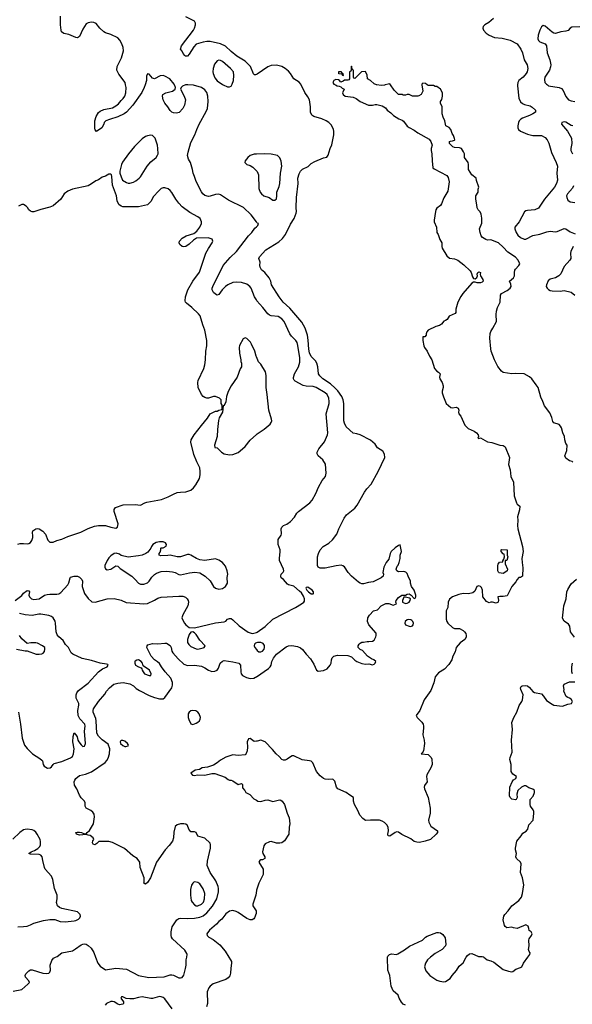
# Model space of a CAD drawing. Header units: inches. Extents: x 1793441 to 1900654, y 320892 to 470514.
# Tile 35 of 99: x 1837286 to 1843623, y 399460 to 410748. Entities that reach past the tile are written whole.
import ezdxf

# ---------------------------------------------------------------- set-up
doc = ezdxf.new("R2010")
doc.units = ezdxf.units.IN
doc.header["$MEASUREMENT"] = 0
for name, color, linetype in [('B8339', 7, 'Continuous'), ('B8349', 7, 'Continuous'), ('B8430', 7, 'Continuous'), ('B8431', 7, 'Continuous'), ('B8440', 7, 'Continuous'), ('B8441', 7, 'Continuous')]:
    doc.layers.add(name, color=color, linetype=linetype)

msp = doc.modelspace()

# ---------------------------------------------------------------- linework, layer by layer
at = {"layer": 'B8339', "color": 5}
for points, elevation in [([(1837210, 399610), (1837310, 399629), (1837381, 399690), (1837397, 399710), (1837389, 399730), (1837354, 399770), (1837350, 399790), (1837357, 399810), (1837390, 399843), (1837410, 399854), (1837430, 399856), (1837550, 399819), (1837590, 399814), (1837621, 399819), (1837633, 399827), (1837641, 399850), (1837636, 399910), (1837656, 399964), (1837672, 399988), (1837696, 400000)], 240), ([(1838156, 400000), (1838182, 399930), (1838210, 399897), (1838270, 399856), (1838390, 399876), (1838510, 399862), (1838650, 399792), (1838768, 399768), (1838944, 399776), (1839010, 399797), (1839030, 399798), (1839050, 399793), (1839110, 399765), (1839130, 399762), (1839150, 399767), (1839167, 399793), (1839188, 399872), (1839194, 399910), (1839196, 399970), (1839201, 400000)], 240), ([(1839684, 400000), (1839702, 399970), (1839713, 399950), (1839715, 399930), (1839706, 399874), (1839704, 399816), (1839695, 399785), (1839678, 399762), (1839650, 399744), (1839504, 399696), (1839470, 399670), (1839454, 399650), (1839437, 399603), (1839441, 399470), (1839428, 399430)], 220), ([(1839034, 399410), (1838950, 399522), (1838930, 399539), (1838910, 399547), (1838890, 399549), (1838810, 399526), (1838790, 399525), (1838690, 399544), (1838650, 399540), (1838590, 399524), (1838550, 399522), (1838508, 399528), (1838470, 399547), (1838454, 399546), (1838446, 399530), (1838477, 399490), (1838478, 399470), (1838470, 399460), (1838430, 399455), (1838410, 399462), (1838370, 399488), (1838350, 399494), (1838330, 399493), (1838282, 399470), (1838267, 399450)], 220)]:
    msp.add_lwpolyline(points, dxfattribs=dict(at, elevation=elevation))
at = {"layer": 'B8349', "color": 5, "elevation": 220}
for points in [[(1841710, 399451), (1841683, 399463), (1841663, 399483), (1841636, 399530), (1841625, 399565), (1841570, 399616), (1841546, 399670), (1841531, 399790), (1841507, 399850), (1841503, 399997), (1841504, 400000)], [(1841998, 400000), (1841962, 399970), (1841938, 399930), (1841927, 399890), (1841944, 399844), (1841990, 399790), (1842070, 399738), (1842104, 399724), (1842150, 399717), (1842170, 399721), (1842223, 399757), (1842244, 399790), (1842293, 399847), (1842324, 399896), (1842370, 399936), (1842406, 400000)], [(1842608, 400000), (1842645, 399970), (1842690, 399959), (1842722, 399942), (1842830, 399860), (1842890, 399840), (1842928, 399832), (1842942, 399838), (1842976, 399864), (1843030, 399881), (1843045, 399890), (1843063, 399930), (1843114, 400000)]]:
    msp.add_lwpolyline(points, dxfattribs=at)
at = {"layer": 'B8430', "color": 5}
for points, elevation in [([(1838724, 410000), (1838714, 409970), (1838685, 409915), (1838585, 409770), (1838510, 409690), (1838484, 409670), (1838410, 409633), (1838314, 409606), (1838272, 409588), (1838256, 409570), (1838250, 409549), (1838227, 409510), (1838166, 409466), (1838150, 409486), (1838146, 409506), (1838148, 409588), (1838163, 409637), (1838190, 409684), (1838210, 409701), (1838250, 409720), (1838350, 409738), (1838390, 409760), (1838418, 409782), (1838450, 409823), (1838474, 409846), (1838490, 409870), (1838503, 409910), (1838506, 409970), (1838501, 410000)], 260), ([(1839188, 410000), (1839153, 409987), (1839136, 409970), (1839131, 409950), (1839171, 409870), (1839186, 409830), (1839175, 409770), (1839156, 409730), (1839114, 409686), (1839085, 409675), (1839050, 409679), (1839030, 409689), (1839010, 409709), (1838985, 409750), (1838950, 409793), (1838930, 409830), (1838923, 409870), (1838929, 409891), (1838962, 409910), (1839038, 409930), (1839069, 409950), (1839074, 409970), (1839061, 410000)], 260), ([(1840000, 408429), (1839941, 408510), (1839854, 408594), (1839679, 408679), (1839590, 408741), (1839570, 408747), (1839530, 408746), (1839470, 408725), (1839450, 408722), (1839410, 408733), (1839386, 408750), (1839370, 408774), (1839310, 408894), (1839292, 408952), (1839275, 408990), (1839267, 409030), (1839243, 409110), (1839221, 409150), (1839212, 409192), (1839218, 409230), (1839250, 409341), (1839295, 409430), (1839316, 409490), (1839345, 409550), (1839426, 409694), (1839440, 409730), (1839448, 409810), (1839445, 409870), (1839432, 409912), (1839410, 409945), (1839370, 409972), (1839278, 409998), (1839214, 410000)], 260), ([(1839620, 410000), (1839670, 409977), (1839690, 409977), (1839710, 409987), (1839717, 410000)], 260), ([(1840000, 409206), (1839975, 409205), (1839930, 409192), (1839903, 409170), (1839871, 409130), (1839867, 409110), (1839891, 409090), (1839930, 409075), (1839958, 409058), (1840000, 409017)], 260), ([(1837263, 404737), (1837290, 404744), (1837330, 404745), (1837370, 404739), (1837390, 404742), (1837410, 404756), (1837424, 404776), (1837435, 404810), (1837438, 404830), (1837432, 404870), (1837438, 404890), (1837470, 404913), (1837490, 404915), (1837510, 404911), (1837550, 404884), (1837581, 404850), (1837610, 404781), (1837630, 404760), (1837650, 404757), (1837670, 404760), (1837710, 404778), (1837770, 404793), (1837838, 404822), (1837988, 404872), (1838070, 404914), (1838143, 404943), (1838190, 404951), (1838271, 404951), (1838330, 404931), (1838390, 404918), (1838409, 404931), (1838417, 404970), (1838368, 405110), (1838368, 405132), (1838385, 405155), (1838474, 405186), (1838610, 405190), (1838670, 405181), (1838722, 405210), (1838743, 405217), (1838911, 405249), (1838990, 405278), (1839050, 405310), (1839090, 405326), (1839130, 405333), (1839190, 405335), (1839250, 405356), (1839278, 405382), (1839304, 405416), (1839346, 405490), (1839356, 405530), (1839356, 405570), (1839352, 405612), (1839318, 405678), (1839283, 405763), (1839250, 405906), (1839253, 405930), (1839287, 405990), (1839370, 406097), (1839441, 406179), (1839470, 406231), (1839530, 406262), (1839550, 406262), (1839570, 406272), (1839602, 406278), (1839606, 406290), (1839606, 406330), (1839598, 406350), (1839598, 406390), (1839578, 406410), (1839530, 406428), (1839510, 406428), (1839450, 406409), (1839430, 406409), (1839410, 406417), (1839390, 406429), (1839370, 406450), (1839332, 406530), (1839330, 406590), (1839334, 406610), (1839397, 406750), (1839408, 406790), (1839418, 406850), (1839419, 406950), (1839430, 407010), (1839433, 407070), (1839410, 407190), (1839385, 407250), (1839354, 407354), (1839337, 407377), (1839258, 407450), (1839197, 407497), (1839186, 407510), (1839184, 407524), (1839187, 407570), (1839214, 407650), (1839270, 407750), (1839348, 407852), (1839422, 408070), (1839450, 408125), (1839492, 408190), (1839499, 408210), (1839492, 408232), (1839447, 408247), (1839315, 408245), (1839279, 408221), (1839230, 408173), (1839190, 408149), (1839170, 408146), (1839150, 408149), (1839122, 408170), (1839114, 408190), (1839119, 408210), (1839150, 408242), (1839195, 408270), (1839284, 408296), (1839317, 408323), (1839350, 408370), (1839370, 408410), (1839371, 408431), (1839354, 408470), (1839327, 408490), (1839238, 408538), (1839150, 408604), (1839110, 408645), (1839075, 408690), (1839030, 408767), (1839010, 408792), (1838989, 408809), (1838950, 408821), (1838930, 408821), (1838910, 408812), (1838876, 408784), (1838820, 408720), (1838790, 408664), (1838750, 408625), (1838650, 408604), (1838590, 408601), (1838470, 408604), (1838449, 408609), (1838422, 408630), (1838404, 408670), (1838395, 408730), (1838349, 408850), (1838342, 408950), (1838338, 408970), (1838330, 408978), (1838310, 408978), (1838270, 408955), (1838230, 408942), (1838188, 408912), (1838160, 408900), (1838110, 408865), (1838070, 408844), (1837890, 408805), (1837837, 408783), (1837797, 408750), (1837756, 408690), (1837670, 408616), (1837630, 408598), (1837530, 408572), (1837450, 408544), (1837430, 408544), (1837410, 408554), (1837389, 408570), (1837376, 408596), (1837362, 408610), (1837330, 408629), (1837310, 408629), (1837271, 408609)], 280), ([(1840000, 407536), (1839980, 407570), (1839941, 407670), (1839926, 407690), (1839890, 407717), (1839830, 407737), (1839770, 407741), (1839730, 407736), (1839671, 407710), (1839645, 407690), (1839608, 407652), (1839570, 407598), (1839550, 407590), (1839530, 407600), (1839510, 407620), (1839493, 407650), (1839494, 407670), (1839502, 407690), (1839621, 407930), (1839698, 408022), (1839771, 408090), (1839908, 408272), (1839946, 408310), (1839983, 408357), (1840000, 408373)], 260), ([(1840000, 406884), (1839997, 406890), (1839981, 406950), (1839945, 407030), (1839932, 407052), (1839890, 407095), (1839870, 407102), (1839850, 407088), (1839808, 407012), (1839803, 406990), (1839805, 406925), (1839823, 406850), (1839823, 406830), (1839831, 406810), (1839831, 406770), (1839815, 406745), (1839779, 406650), (1839711, 406549), (1839675, 406485), (1839658, 406430), (1839651, 406369), (1839630, 406326), (1839618, 406322), (1839612, 406250), (1839575, 406185), (1839567, 406153), (1839554, 406050), (1839550, 405970), (1839518, 405870), (1839525, 405845), (1839550, 405838), (1839601, 405790), (1839632, 405772), (1839690, 405760), (1839730, 405764), (1839790, 405785), (1839815, 405805), (1839870, 405857), (1839930, 405926), (1840000, 405991)], 280), ([(1837233, 404090), (1837312, 404148), (1837330, 404173), (1837370, 404204), (1837390, 404201), (1837399, 404190), (1837391, 404150), (1837399, 404130), (1837421, 404110), (1837450, 404100), (1837509, 404110), (1837569, 404150), (1837601, 404159), (1837630, 404164), (1837710, 404162), (1837733, 404167), (1837757, 404183), (1837837, 404270), (1837849, 404291), (1837863, 404350), (1837870, 404359), (1837910, 404369), (1837947, 404367), (1837970, 404356), (1837998, 404330), (1838006, 404310), (1838004, 404250), (1838031, 404170), (1838071, 404111), (1838113, 404073), (1838150, 404070), (1838290, 404108), (1838370, 404113), (1838450, 404094), (1838508, 404068), (1838710, 404050), (1838750, 404057), (1838830, 404093), (1838870, 404116), (1838910, 404129), (1839110, 404141), (1839158, 404138), (1839188, 404128), (1839207, 404110), (1839219, 404090), (1839223, 404070), (1839214, 404030), (1839155, 403925), (1839146, 403890), (1839152, 403870), (1839174, 403830), (1839190, 403810), (1839230, 403782), (1839290, 403776), (1839530, 403833), (1839630, 403845), (1839650, 403853), (1839670, 403874), (1839690, 403884), (1839710, 403882), (1839730, 403868), (1839801, 403801), (1839906, 403726), (1839950, 403713), (1839970, 403715), (1840000, 403724)], 260), ([(1837271, 402809), (1837297, 402670), (1837314, 402510), (1837342, 402430), (1837370, 402393), (1837432, 402330), (1837518, 402278), (1837539, 402259), (1837547, 402250), (1837557, 402210), (1837567, 402190), (1837606, 402166), (1837635, 402170), (1837650, 402181), (1837669, 402211), (1837681, 402219), (1837770, 402245), (1837870, 402285), (1837890, 402300), (1837903, 402330), (1837910, 402390), (1837896, 402470), (1837898, 402530), (1837910, 402571), (1837930, 402550), (1837945, 402525), (1837952, 402490), (1837963, 402470), (1837990, 402434), (1838010, 402415), (1838030, 402421), (1838039, 402450), (1838031, 402590), (1838038, 402650), (1838032, 402670), (1837974, 402734), (1837957, 402770), (1837954, 402830), (1837966, 402890), (1837963, 402910), (1837935, 402970), (1837934, 403010), (1837941, 403030), (1837962, 403058), (1838070, 403140), (1838188, 403272), (1838235, 403305), (1838289, 403330), (1838302, 403350), (1838297, 403357), (1838281, 403361), (1838210, 403370), (1838110, 403403), (1838004, 403424), (1837896, 403476), (1837877, 403490), (1837847, 403550), (1837810, 403587), (1837783, 403630), (1837735, 403675), (1837717, 403697), (1837705, 403730), (1837696, 403830), (1837691, 403851), (1837671, 403890), (1837650, 403908), (1837619, 403919), (1837530, 403934), (1837507, 403933), (1837430, 403916), (1837350, 403925), (1837282, 403942)], 260), ([(1837250, 403531), (1837350, 403511), (1837370, 403511), (1837474, 403474), (1837510, 403473), (1837541, 403479), (1837554, 403486), (1837570, 403505), (1837576, 403530), (1837573, 403550), (1837549, 403570), (1837490, 403599), (1837470, 403603), (1837414, 403606), (1837370, 403598), (1837312, 403652), (1837284, 403690)], 280), ([(1839201, 400000), (1839207, 400030), (1839204, 400044), (1839180, 400080), (1839038, 400210), (1839027, 400230), (1839024, 400250), (1839024, 400290), (1839035, 400350), (1839089, 400430), (1839110, 400442), (1839133, 400447), (1839210, 400444), (1839290, 400449), (1839350, 400461), (1839390, 400476), (1839432, 400508), (1839496, 400584), (1839547, 400670), (1839566, 400750), (1839567, 400787), (1839562, 400810), (1839534, 400874), (1839470, 400970), (1839436, 401050), (1839438, 401102), (1839474, 401250), (1839475, 401290), (1839469, 401309), (1839410, 401364), (1839329, 401389), (1839308, 401430), (1839290, 401437), (1839250, 401438), (1839227, 401467), (1839209, 401510), (1839190, 401527), (1839170, 401531), (1839130, 401531), (1839090, 401516), (1839070, 401497), (1839055, 401435), (1839050, 401370), (1839038, 401330), (1839000, 401280), (1838954, 401230), (1838853, 401090), (1838787, 400910), (1838750, 400855), (1838730, 400838), (1838709, 400849), (1838715, 400865), (1838713, 400910), (1838669, 401030), (1838665, 401090), (1838633, 401130), (1838584, 401164), (1838486, 401246), (1838350, 401314), (1838310, 401328), (1838194, 401326), (1838170, 401303), (1838148, 401290), (1838130, 401297), (1838121, 401310), (1838126, 401334), (1838135, 401350), (1838129, 401370), (1838094, 401394), (1838070, 401398), (1838050, 401408), (1837970, 401401), (1837938, 401410), (1837928, 401430), (1837945, 401435), (1837970, 401435), (1837994, 401430), (1838030, 401414), (1838050, 401414), (1838058, 401430), (1838088, 401452), (1838131, 401529), (1838143, 401610), (1838139, 401639), (1838124, 401664), (1838102, 401682), (1838049, 401710), (1838035, 401730), (1838035, 401770), (1838029, 401790), (1837990, 401829), (1837970, 401859), (1837941, 401930), (1837914, 401974), (1837910, 402010), (1837918, 402030), (1837930, 402050), (1837970, 402082), (1838041, 402099), (1838110, 402125), (1838266, 402234), (1838285, 402255), (1838299, 402281), (1838315, 402330), (1838318, 402390), (1838301, 402441), (1838230, 402493), (1838190, 402534), (1838171, 402570), (1838163, 402710), (1838158, 402738), (1838130, 402810), (1838128, 402830), (1838133, 402847), (1838190, 402931), (1838264, 403016), (1838283, 403050), (1838315, 403090), (1838366, 403130), (1838410, 403142), (1838472, 403148), (1838550, 403134), (1838590, 403110), (1838622, 403082), (1838659, 403059), (1838770, 402999), (1838830, 402976), (1838890, 402964), (1838930, 402963), (1838950, 402978), (1839030, 403090), (1839040, 403120), (1839037, 403150), (1839018, 403198), (1838953, 403270), (1838911, 403330), (1838889, 403369), (1838868, 403388), (1838830, 403410), (1838793, 403450), (1838745, 403550), (1838746, 403570), (1838757, 403583), (1838810, 403597), (1838870, 403591), (1838950, 403602), (1838970, 403601), (1839010, 403574), (1839021, 403550), (1839030, 403510), (1839043, 403490), (1839102, 403422), (1839170, 403361), (1839210, 403345), (1839292, 403348), (1839370, 403335), (1839410, 403316), (1839450, 403290), (1839490, 403275), (1839522, 403278), (1839550, 403290), (1839567, 403313), (1839586, 403370), (1839610, 403394), (1839630, 403402), (1839730, 403388), (1839798, 403370), (1839819, 403350), (1839820, 403270), (1839826, 403250), (1839840, 403230), (1839885, 403205), (1839930, 403197), (1839970, 403200), (1839991, 403209), (1840000, 403215)], 240), ([(1840000, 403603), (1839990, 403600), (1839978, 403590), (1839973, 403570), (1839982, 403550), (1840000, 403527)], 260), ([(1840000, 402477), (1839975, 402475), (1839930, 402507), (1839910, 402503), (1839893, 402470), (1839899, 402410), (1839894, 402366), (1839883, 402337), (1839870, 402321), (1839790, 402311), (1839730, 402319), (1839650, 402295), (1839590, 402259), (1839552, 402228), (1839510, 402203), (1839441, 402179), (1839379, 402170), (1839348, 402152), (1839297, 402143), (1839249, 402110), (1839267, 402087), (1839285, 402085), (1839330, 402090), (1839410, 402086), (1839490, 402106), (1839525, 402105), (1839643, 402063), (1839677, 402037), (1839690, 402029), (1839710, 402029), (1839730, 402021), (1839790, 401981), (1839831, 401991), (1839839, 401979), (1839842, 401942), (1839869, 401910), (1839879, 401890), (1839925, 401865), (1839970, 401817), (1840000, 401800)], 220), ([(1837266, 400350), (1837329, 400351), (1837370, 400357), (1837410, 400370), (1837450, 400390), (1837559, 400421), (1837630, 400433), (1837690, 400433), (1837750, 400410), (1837807, 400407), (1837910, 400416), (1837930, 400420), (1837962, 400438), (1837977, 400450), (1837985, 400470), (1837979, 400490), (1837950, 400519), (1837770, 400560), (1837742, 400570), (1837719, 400590), (1837709, 400629), (1837717, 400670), (1837716, 400710), (1837686, 400786), (1837666, 400890), (1837650, 400930), (1837579, 401010), (1837570, 401030), (1837550, 401110), (1837544, 401150), (1837529, 401170), (1837510, 401176), (1837410, 401181), (1837389, 401190), (1837417, 401210), (1837456, 401224), (1837494, 401246), (1837517, 401270), (1837525, 401290), (1837526, 401326), (1837520, 401350), (1837488, 401410), (1837470, 401435), (1837450, 401451), (1837430, 401460), (1837372, 401468), (1837350, 401465), (1837330, 401459), (1837289, 401431), (1837207, 401353)], 260), ([(1840000, 400764), (1839992, 400710), (1839959, 400610), (1839959, 400590), (1839996, 400530), (1839997, 400503), (1839978, 400450), (1839970, 400439), (1839950, 400428), (1839930, 400428), (1839890, 400445), (1839793, 400513), (1839770, 400524), (1839730, 400534), (1839690, 400529), (1839650, 400499), (1839604, 400436), (1839570, 400410), (1839541, 400379), (1839462, 400310), (1839430, 400270), (1839435, 400250), (1839455, 400230), (1839503, 400203), (1839581, 400141), (1839642, 400070), (1839684, 400000)], 220), ([(1837696, 400000), (1837716, 400010), (1837770, 400051), (1837890, 400075), (1837925, 400095), (1837990, 400141), (1838010, 400150), (1838030, 400152), (1838050, 400148), (1838070, 400136), (1838105, 400105), (1838135, 400055), (1838156, 400000)], 240)]:
    msp.add_lwpolyline(points, dxfattribs=dict(at, elevation=elevation))
for points, elevation in [([(1838790, 409425), (1838750, 409418), (1838730, 409410), (1838690, 409381), (1838604, 409296), (1838533, 409210), (1838465, 409115), (1838453, 409090), (1838435, 409010), (1838435, 408990), (1838448, 408948), (1838466, 408910), (1838510, 408881), (1838530, 408873), (1838550, 408873), (1838590, 408884), (1838619, 408901), (1838656, 408930), (1838672, 408948), (1838749, 409071), (1838790, 409118), (1838850, 409170), (1838866, 409194), (1838872, 409210), (1838871, 409270), (1838866, 409310), (1838838, 409390), (1838810, 409420)], 280), ([(1838930, 404762), (1838890, 404762), (1838850, 404753), (1838830, 404744), (1838811, 404730), (1838796, 404710), (1838791, 404689), (1838757, 404643), (1838733, 404627), (1838690, 404609), (1838650, 404600), (1838530, 404587), (1838450, 404605), (1838430, 404619), (1838394, 404634), (1838370, 404629), (1838330, 404601), (1838310, 404579), (1838288, 404550), (1838264, 404490), (1838262, 404470), (1838270, 404451), (1838290, 404442), (1838330, 404447), (1838390, 404488), (1838410, 404485), (1838438, 404458), (1838570, 404367), (1838611, 404331), (1838648, 404288), (1838670, 404277), (1838690, 404275), (1838710, 404278), (1838750, 404294), (1838770, 404310), (1838803, 404357), (1838830, 404387), (1838856, 404404), (1838910, 404424), (1838970, 404425), (1839039, 404419), (1839069, 404409), (1839110, 404387), (1839130, 404382), (1839233, 404407), (1839294, 404414), (1839350, 404405), (1839412, 404370), (1839470, 404315), (1839510, 404251), (1839530, 404230), (1839570, 404220), (1839610, 404229), (1839644, 404250), (1839667, 404290), (1839666, 404354), (1839671, 404390), (1839666, 404430), (1839644, 404484), (1839628, 404508), (1839610, 404526), (1839570, 404552), (1839530, 404566), (1839410, 404550), (1839350, 404557), (1839312, 404572), (1839250, 404610), (1839230, 404616), (1839210, 404616), (1839130, 404592), (1839090, 404592), (1839010, 404609), (1838985, 404605), (1838903, 404603), (1838886, 404610), (1838886, 404630), (1838896, 404644), (1838906, 404670), (1838906, 404690), (1838910, 404694), (1838930, 404694), (1838967, 404713), (1838968, 404730), (1838958, 404750)], 280), ([(1839270, 403729), (1839250, 403726), (1839230, 403701), (1839210, 403642), (1839212, 403610), (1839224, 403584), (1839250, 403561), (1839310, 403535), (1839330, 403532), (1839390, 403547), (1839402, 403550), (1839414, 403570), (1839350, 403636), (1839310, 403698), (1839290, 403719)], 260), ([(1838650, 403410), (1838630, 403407), (1838610, 403395), (1838606, 403390), (1838605, 403370), (1838615, 403350), (1838650, 403328), (1838679, 403319), (1838688, 403308), (1838691, 403290), (1838700, 403270), (1838718, 403250), (1838770, 403229), (1838789, 403231), (1838792, 403248), (1838773, 403290), (1838701, 403341), (1838693, 403370), (1838680, 403390)], 260), ([(1839270, 402828), (1839250, 402824), (1839228, 402810), (1839218, 402790), (1839218, 402750), (1839224, 402724), (1839250, 402677), (1839270, 402667), (1839310, 402682), (1839330, 402694), (1839346, 402710), (1839357, 402730), (1839359, 402750), (1839345, 402790), (1839330, 402811), (1839304, 402824)], 240), ([(1838470, 402486), (1838450, 402484), (1838443, 402477), (1838439, 402470), (1838443, 402450), (1838470, 402427), (1838490, 402417), (1838504, 402416), (1838530, 402425), (1838534, 402430), (1838523, 402450), (1838490, 402478)], 240), ([(1839296, 400864), (1839281, 400859), (1839270, 400849), (1839255, 400825), (1839244, 400776), (1839244, 400710), (1839254, 400650), (1839262, 400630), (1839290, 400600), (1839310, 400589), (1839330, 400589), (1839370, 400607), (1839392, 400630), (1839404, 400670), (1839409, 400730), (1839390, 400783), (1839350, 400842), (1839330, 400858)], 260)]:
    msp.add_lwpolyline(points, close=True, dxfattribs=dict(at, elevation=elevation))
at = {"layer": 'B8431', "color": 5}
for points, elevation in [([(1838501, 410000), (1838496, 410030), (1838422, 410122), (1838400, 410170), (1838402, 410210), (1838454, 410310), (1838478, 410390), (1838473, 410430), (1838459, 410470), (1838434, 410514), (1838410, 410539), (1838330, 410579), (1838270, 410597), (1838250, 410608), (1838205, 410650), (1838163, 410703), (1838137, 410717), (1838110, 410721), (1838070, 410713), (1838050, 410700), (1838010, 410640), (1837970, 410556), (1837950, 410541), (1837930, 410543), (1837850, 410578), (1837791, 410591), (1837767, 410610), (1837760, 410630), (1837754, 410690), (1837755, 410790)], 260), ([(1840000, 410119), (1839990, 410115), (1839978, 410118), (1839968, 410128), (1839931, 410210), (1839903, 410243), (1839870, 410273), (1839777, 410330), (1839710, 410383), (1839645, 410445), (1839590, 410473), (1839470, 410497), (1839430, 410498), (1839390, 410491), (1839310, 410466), (1839281, 410439), (1839230, 410352), (1839210, 410329), (1839189, 410329), (1839178, 410338), (1839161, 410361), (1839150, 410389), (1839129, 410409), (1839141, 410450), (1839278, 410630), (1839290, 410650), (1839303, 410690), (1839301, 410710), (1839290, 410731), (1839190, 410782)], 240), ([(1839717, 410000), (1839723, 410010), (1839736, 410050), (1839742, 410110), (1839736, 410150), (1839705, 410190), (1839610, 410270), (1839590, 410280), (1839570, 410283), (1839550, 410275), (1839521, 410239), (1839504, 410190), (1839500, 410150), (1839503, 410130), (1839523, 410083), (1839549, 410049), (1839610, 410004), (1839620, 410000)], 260), ([(1839061, 410000), (1839057, 410010), (1839007, 410070), (1838950, 410102), (1838930, 410108), (1838896, 410104), (1838830, 410069), (1838810, 410078), (1838770, 410122), (1838750, 410128), (1838740, 410100), (1838741, 410050), (1838724, 410000)], 260), ([(1839214, 410000), (1839190, 410001), (1839188, 410000)], 260)]:
    msp.add_lwpolyline(points, dxfattribs=dict(at, elevation=elevation))
at = {"layer": 'B8440', "color": 5}
for points, elevation in [([(1840000, 403215), (1840138, 403310), (1840157, 403330), (1840168, 403350), (1840179, 403390), (1840197, 403430), (1840230, 403473), (1840343, 403557), (1840370, 403568), (1840406, 403574), (1840470, 403564), (1840506, 403546), (1840528, 403528), (1840570, 403473), (1840621, 403421), (1840658, 403358), (1840690, 403291), (1840710, 403281), (1840770, 403286), (1840810, 403306), (1840847, 403350), (1840856, 403370), (1840861, 403410), (1840870, 403432), (1840890, 403451), (1840930, 403461), (1841050, 403458), (1841090, 403443), (1841127, 403407), (1841151, 403390), (1841210, 403366), (1841250, 403358), (1841290, 403362), (1841330, 403351), (1841350, 403358), (1841362, 403370), (1841368, 403390), (1841348, 403410), (1841321, 403421), (1841275, 403450), (1841215, 403515), (1841190, 403526), (1841168, 403550), (1841168, 403570), (1841178, 403590), (1841190, 403602), (1841210, 403611), (1841230, 403611), (1841270, 403621), (1841290, 403618), (1841330, 403622), (1841350, 403634), (1841370, 403674), (1841375, 403690), (1841374, 403714), (1841290, 403809), (1841274, 403850), (1841279, 403890), (1841297, 403923), (1841342, 403970), (1841390, 403984), (1841432, 404028), (1841486, 404054), (1841517, 404057), (1841570, 404038), (1841606, 404050), (1841598, 404070), (1841602, 404090), (1841630, 404125), (1841666, 404150), (1841710, 404152), (1841730, 404162), (1841750, 404165), (1841774, 404150), (1841810, 404114), (1841822, 404118), (1841827, 404133), (1841828, 404150), (1841809, 404210), (1841779, 404250), (1841769, 404289), (1841769, 404310), (1841739, 404370), (1841730, 404398), (1841714, 404414), (1841690, 404422), (1841630, 404418), (1841609, 404429), (1841602, 404450), (1841615, 404485), (1841624, 404496), (1841636, 404524), (1841649, 404570), (1841649, 404610), (1841663, 404650), (1841650, 404726), (1841630, 404722), (1841590, 404693), (1841544, 404650), (1841534, 404630), (1841517, 404563), (1841490, 404524), (1841462, 404470), (1841451, 404411), (1841458, 404390), (1841452, 404370), (1841432, 404350), (1841338, 404302), (1841285, 404295), (1841230, 404281), (1841210, 404282), (1841190, 404289), (1841170, 404301), (1841090, 404370), (1841053, 404410), (1841010, 404475), (1840990, 404488), (1840973, 404493), (1840914, 404486), (1840790, 404460), (1840730, 404461), (1840709, 404470), (1840701, 404490), (1840702, 404590), (1840712, 404630), (1840730, 404670), (1840767, 404710), (1840832, 404748), (1840874, 404786), (1840923, 404850), (1840944, 404910), (1841006, 405034), (1841035, 405070), (1841130, 405150), (1841157, 405183), (1841238, 405330), (1841265, 405370), (1841315, 405425), (1841398, 405570), (1841471, 405730), (1841470, 405768), (1841450, 405800), (1841390, 405841), (1841361, 405881), (1841310, 405926), (1841190, 405990), (1841150, 406002), (1841108, 406008), (1841030, 406081), (1841010, 406121), (1841004, 406150), (1841001, 406350), (1840994, 406390), (1840980, 406430), (1840934, 406494), (1840905, 406525), (1840850, 406573), (1840761, 406630), (1840726, 406666), (1840712, 406690), (1840704, 406770), (1840693, 406810), (1840676, 406836), (1840630, 406887), (1840608, 406930), (1840600, 406970), (1840593, 407073), (1840585, 407130), (1840558, 407210), (1840522, 407282), (1840383, 407443), (1840306, 407510), (1840260, 407570), (1840172, 407710), (1840164, 407750), (1840147, 407790), (1840098, 407850), (1840059, 407879), (1840042, 407910), (1840039, 407930), (1840043, 407970), (1840029, 408010), (1840034, 408030), (1840110, 408108), (1840259, 408201), (1840301, 408239), (1840333, 408287), (1840390, 408404), (1840435, 408470), (1840458, 408530), (1840461, 408550), (1840456, 408590), (1840461, 408710), (1840481, 408870), (1840476, 408930), (1840490, 408983), (1840504, 409010), (1840530, 409036), (1840594, 409066), (1840630, 409098), (1840670, 409124), (1840770, 409165), (1840807, 409173), (1840824, 409196), (1840846, 409270), (1840865, 409315), (1840890, 409430), (1840890, 409470), (1840885, 409490), (1840860, 409540), (1840831, 409570), (1840800, 409590), (1840750, 409611), (1840659, 409639), (1840635, 409655), (1840620, 409690), (1840621, 409750), (1840608, 409830), (1840590, 409865), (1840554, 409914), (1840513, 410000)], 240), ([(1840907, 410000), (1840926, 409990), (1840950, 409988), (1840970, 409978), (1840983, 409963), (1841006, 409950), (1840989, 409910), (1840995, 409890), (1841018, 409870), (1841110, 409859), (1841144, 409844), (1841190, 409810), (1841286, 409770), (1841330, 409769), (1841363, 409777), (1841383, 409777), (1841442, 409762), (1841479, 409739), (1841501, 409710), (1841541, 409681), (1841572, 409650), (1841634, 409610), (1841670, 409597), (1841686, 409586), (1841730, 409527), (1841750, 409513), (1841810, 409481), (1841852, 409450), (1841980, 409380), (1842001, 409350), (1842017, 409310), (1842006, 409270), (1842005, 409250), (1842012, 409212), (1842015, 409130), (1842025, 409050), (1842037, 409037), (1842182, 408962), (1842198, 408938), (1842211, 408890), (1842196, 408784), (1842150, 408705), (1842123, 408637), (1842110, 408619), (1842070, 408588), (1842059, 408570), (1842054, 408550), (1842038, 408450), (1842040, 408430), (1842065, 408370), (1842070, 408310), (1842085, 408285), (1842104, 408230), (1842126, 408190), (1842126, 408150), (1842131, 408130), (1842183, 408043), (1842216, 408016), (1842270, 408007), (1842310, 407990), (1842377, 407937), (1842450, 407868), (1842462, 407850), (1842479, 407799), (1842490, 407781), (1842510, 407776), (1842526, 407794), (1842534, 407810), (1842533, 407830), (1842540, 407850), (1842550, 407858), (1842569, 407850), (1842566, 407826), (1842571, 407810), (1842598, 407770), (1842599, 407750), (1842590, 407739), (1842570, 407732), (1842532, 407732), (1842510, 407740), (1842490, 407741), (1842470, 407726), (1842369, 407611), (1842345, 407575), (1842310, 407510), (1842288, 407430), (1842287, 407390), (1842279, 407381), (1842210, 407350), (1842188, 407312), (1842170, 407299), (1842148, 407292), (1842122, 407258), (1842098, 407242), (1842057, 407230), (1841970, 407190), (1841956, 407170), (1841948, 407148), (1841948, 407132), (1841930, 407114), (1841910, 407114), (1841908, 407110), (1841909, 407070), (1841921, 407010), (1841929, 406989), (1841959, 406950), (1841986, 406890), (1842013, 406850), (1842041, 406750), (1842070, 406719), (1842089, 406709), (1842109, 406690), (1842101, 406650), (1842103, 406630), (1842129, 406590), (1842141, 406550), (1842142, 406530), (1842132, 406490), (1842132, 406470), (1842144, 406424), (1842176, 406350), (1842230, 406303), (1842250, 406299), (1842290, 406306), (1842314, 406294), (1842320, 406270), (1842316, 406250), (1842322, 406230), (1842343, 406203), (1842390, 406101), (1842430, 406061), (1842499, 406030), (1842524, 406010), (1842542, 405990), (1842548, 405970), (1842538, 405950), (1842550, 405946), (1842570, 405955), (1842649, 405910), (1842700, 405900), (1842790, 405872), (1842830, 405866), (1842853, 405850), (1842901, 405730), (1842890, 405650), (1842910, 405589), (1842916, 405510), (1842950, 405448), (1842955, 405290), (1842981, 405210), (1842990, 405195), (1843020, 405170), (1843017, 405130), (1842995, 405050), (1842998, 405010), (1842993, 404950), (1842999, 404910), (1843052, 404710), (1843059, 404650), (1843045, 404570), (1843046, 404526), (1843056, 404464), (1843053, 404367), (1843030, 404352), (1843010, 404352), (1842990, 404332), (1842976, 404304), (1842929, 404250), (1842876, 404144), (1842830, 404135), (1842790, 404137), (1842768, 404130), (1842775, 404095), (1842772, 404070), (1842750, 404059), (1842708, 404072), (1842690, 404072), (1842670, 404062), (1842640, 404080), (1842598, 404130), (1842592, 404210), (1842580, 404240), (1842571, 404251), (1842550, 404256), (1842529, 404250), (1842505, 404195), (1842481, 404179), (1842433, 404167), (1842370, 404168), (1842322, 404158), (1842250, 404131), (1842215, 404105), (1842199, 404070), (1842197, 404010), (1842178, 403970), (1842177, 403877), (1842185, 403850), (1842197, 403830), (1842250, 403780), (1842270, 403769), (1842330, 403767), (1842370, 403745), (1842387, 403730), (1842400, 403710), (1842405, 403690), (1842405, 403670), (1842390, 403641), (1842337, 403603), (1842292, 403550), (1842278, 403502), (1842254, 403450), (1842241, 403410), (1842205, 403355), (1842157, 403303), (1842090, 403259), (1842050, 403213), (1842036, 403144), (1842001, 403059), (1841922, 402950), (1841875, 402830), (1841833, 402770), (1841844, 402750), (1841896, 402696), (1841911, 402670), (1841916, 402650), (1841917, 402630), (1841907, 402550), (1841925, 402490), (1841929, 402451), (1841915, 402365), (1841902, 402338), (1841888, 402330), (1841970, 402323), (1842005, 402290), (1842013, 402270), (1842014, 402210), (1841999, 402170), (1841954, 402090), (1841950, 402070), (1841957, 402010), (1841929, 401970), (1841924, 401950), (1841928, 401930), (1841970, 401833), (1841993, 401710), (1841991, 401650), (1841973, 401570), (1841977, 401550), (1842001, 401501), (1842075, 401450), (1842075, 401430), (1842063, 401410), (1841997, 401350), (1841935, 401330), (1841870, 401317), (1841838, 401318), (1841810, 401327), (1841770, 401356), (1841666, 401406), (1841630, 401433), (1841610, 401437), (1841590, 401430), (1841530, 401388), (1841511, 401391), (1841506, 401410), (1841515, 401450), (1841510, 401490), (1841496, 401516), (1841470, 401544), (1841441, 401561), (1841410, 401570), (1841310, 401573), (1841250, 401569), (1841219, 401590), (1841185, 401630), (1841163, 401683), (1841124, 401750), (1841114, 401790), (1841114, 401830), (1841070, 401856), (1841028, 401890), (1840934, 401930), (1840919, 401950), (1840898, 402018), (1840890, 402031), (1840879, 402039), (1840870, 402043), (1840830, 402039), (1840790, 402042), (1840770, 402050), (1840730, 402079), (1840690, 402131), (1840648, 402228), (1840630, 402247), (1840610, 402253), (1840524, 402264), (1840430, 402307), (1840410, 402307), (1840390, 402297), (1840354, 402270), (1840330, 402259), (1840310, 402259), (1840290, 402268), (1840261, 402301), (1840227, 402330), (1840183, 402383), (1840099, 402470), (1840050, 402488), (1840010, 402477), (1840000, 402477)], 220), ([(1841476, 410000), (1841470, 409998), (1841430, 409992), (1841380, 410000), (1841379, 410000)], 220), ([(1841899, 410000), (1841908, 409930), (1841888, 409892), (1841863, 409877), (1841850, 409871), (1841792, 409872), (1841750, 409892), (1841728, 409892), (1841710, 409882), (1841684, 409884), (1841670, 409892), (1841630, 409892), (1841580, 409940), (1841538, 410000)], 220), ([(1843630, 405674), (1843622, 405682), (1843590, 405691), (1843550, 405721), (1843537, 405750), (1843559, 405810), (1843563, 405870), (1843550, 405891), (1843536, 405930), (1843533, 405970), (1843514, 406010), (1843500, 406070), (1843488, 406090), (1843470, 406106), (1843410, 406128), (1843401, 406141), (1843388, 406188), (1843363, 406243), (1843302, 406322), (1843286, 406370), (1843260, 406420), (1843232, 406530), (1843210, 406562), (1843157, 406630), (1843130, 406655), (1843070, 406688), (1842970, 406693), (1842930, 406687), (1842830, 406704), (1842810, 406719), (1842770, 406773), (1842729, 406849), (1842692, 406948), (1842687, 406973), (1842678, 407098), (1842680, 407150), (1842687, 407173), (1842712, 407210), (1842752, 407290), (1842749, 407370), (1842753, 407407), (1842763, 407450), (1842794, 407510), (1842798, 407590), (1842811, 407610), (1842876, 407644), (1842910, 407670), (1842922, 407690), (1842916, 407716), (1842902, 407750), (1842950, 407789), (1842958, 407810), (1842958, 407850), (1842964, 407876), (1842971, 407890), (1843008, 407932), (1843019, 407950), (1843000, 407990), (1842970, 408024), (1842882, 408082), (1842830, 408140), (1842777, 408190), (1842690, 408225), (1842650, 408221), (1842630, 408228), (1842591, 408250), (1842578, 408270), (1842566, 408310), (1842560, 408350), (1842585, 408415), (1842587, 408473), (1842578, 408518), (1842566, 408546), (1842542, 408570), (1842532, 408592), (1842526, 408626), (1842518, 408690), (1842518, 408730), (1842542, 408770), (1842544, 408804), (1842551, 408830), (1842525, 408905), (1842522, 408930), (1842470, 408971), (1842431, 409030), (1842431, 409090), (1842427, 409110), (1842385, 409170), (1842385, 409210), (1842375, 409235), (1842352, 409270), (1842330, 409278), (1842270, 409282), (1842254, 409290), (1842214, 409330), (1842214, 409350), (1842224, 409356), (1842250, 409358), (1842270, 409366), (1842274, 409370), (1842273, 409387), (1842260, 409420), (1842244, 409444), (1842231, 409491), (1842210, 409512), (1842172, 409532), (1842161, 409590), (1842141, 409630), (1842131, 409670), (1842131, 409750), (1842112, 409790), (1842112, 409810), (1842126, 409834), (1842136, 409870), (1842135, 409910), (1842110, 409952), (1842070, 409982), (1842050, 409982), (1842030, 409992), (1841970, 409992), (1841960, 410000)], 220), ([(1842995, 410000), (1842994, 409990), (1843008, 409848), (1843028, 409808), (1843050, 409789), (1843076, 409776), (1843139, 409759), (1843164, 409744), (1843199, 409710), (1843199, 409690), (1843171, 409670), (1843131, 409650), (1843050, 409621), (1843031, 409609), (1843013, 409590), (1843005, 409570), (1842996, 409530), (1842998, 409510), (1843005, 409490), (1843028, 409470), (1843110, 409435), (1843170, 409422), (1843270, 409422), (1843310, 409398), (1843334, 409370), (1843354, 409334), (1843384, 409224), (1843438, 409110), (1843451, 409070), (1843447, 408990), (1843454, 408910), (1843442, 408870), (1843418, 408830), (1843304, 408690), (1843251, 408609), (1843233, 408587), (1843192, 408568), (1843110, 408562), (1843090, 408556), (1843075, 408545), (1843014, 408430), (1842965, 408370), (1842965, 408350), (1842978, 408310), (1842999, 408279), (1843030, 408250), (1843070, 408231), (1843090, 408234), (1843170, 408276), (1843250, 408289), (1843330, 408318), (1843370, 408323), (1843430, 408317), (1843450, 408320), (1843530, 408354), (1843550, 408350), (1843598, 408318), (1843655, 408295)], 240), ([(1843338, 410000), (1843351, 409990), (1843470, 409970), (1843499, 409959), (1843517, 409937), (1843548, 409868), (1843580, 409830), (1843610, 409818), (1843650, 409812)], 260), ([(1843630, 409530), (1843610, 409536), (1843550, 409572), (1843530, 409576), (1843503, 409570), (1843500, 409550), (1843567, 409470), (1843614, 409390), (1843619, 409330), (1843606, 409270), (1843607, 409250), (1843624, 409210)], 260), ([(1840000, 409017), (1840010, 409007), (1840025, 408970), (1840030, 408814), (1840045, 408770), (1840059, 408750), (1840087, 408730), (1840148, 408708), (1840190, 408681), (1840210, 408678), (1840230, 408694), (1840236, 408730), (1840235, 408770), (1840263, 408837), (1840270, 408872), (1840276, 408990), (1840290, 409070), (1840285, 409125), (1840270, 409164), (1840242, 409190), (1840168, 409208), (1840090, 409211), (1840000, 409206)], 260), ([(1843637, 408843), (1843623, 408817), (1843567, 408750), (1843557, 408730), (1843558, 408710), (1843570, 408679), (1843599, 408659), (1843650, 408651)], 260), ([(1840000, 408373), (1840018, 408390), (1840026, 408410), (1840010, 408415), (1840000, 408429)], 260), ([(1843633, 408147), (1843604, 408090), (1843600, 408070), (1843605, 408010), (1843596, 407990), (1843530, 407918), (1843490, 407836), (1843469, 407811), (1843431, 407789), (1843367, 407773), (1843344, 407756), (1843325, 407710), (1843324, 407690), (1843333, 407670), (1843350, 407655), (1843370, 407643), (1843390, 407638), (1843484, 407636), (1843530, 407644), (1843610, 407626), (1843650, 407591)], 240), ([(1840000, 403724), (1840010, 403728), (1840099, 403790), (1840190, 403876), (1840450, 404010), (1840516, 404050), (1840544, 404070), (1840550, 404081), (1840551, 404110), (1840539, 404139), (1840516, 404176), (1840496, 404196), (1840430, 404254), (1840370, 404270), (1840358, 404278), (1840312, 404332), (1840286, 404350), (1840279, 404370), (1840285, 404390), (1840307, 404413), (1840315, 404430), (1840311, 404450), (1840266, 404550), (1840264, 404570), (1840274, 404650), (1840271, 404670), (1840250, 404730), (1840250, 404790), (1840283, 404837), (1840287, 404853), (1840285, 404910), (1840290, 404931), (1840311, 404949), (1840350, 404966), (1840390, 404995), (1840436, 405044), (1840464, 405090), (1840483, 405110), (1840613, 405210), (1840641, 405239), (1840683, 405317), (1840712, 405390), (1840756, 405464), (1840792, 405510), (1840802, 405550), (1840793, 405653), (1840763, 405703), (1840710, 405750), (1840696, 405770), (1840696, 405790), (1840718, 405830), (1840780, 405910), (1840817, 405990), (1840820, 406010), (1840799, 406230), (1840833, 406350), (1840836, 406370), (1840831, 406410), (1840810, 406450), (1840789, 406470), (1840686, 406530), (1840650, 406543), (1840570, 406547), (1840535, 406555), (1840444, 406604), (1840434, 406614), (1840427, 406630), (1840427, 406647), (1840437, 406690), (1840484, 406770), (1840499, 406821), (1840499, 406870), (1840475, 407015), (1840467, 407047), (1840453, 407070), (1840401, 407121), (1840385, 407145), (1840318, 407290), (1840290, 407319), (1840250, 407345), (1840170, 407353), (1840150, 407360), (1840130, 407376), (1840073, 407450), (1840006, 407526), (1840000, 407536)], 260), ([(1840000, 405991), (1840010, 406000), (1840090, 406053), (1840157, 406110), (1840171, 406129), (1840176, 406150), (1840174, 406170), (1840141, 406270), (1840125, 406450), (1840112, 406530), (1840112, 406670), (1840103, 406710), (1840050, 406798), (1840026, 406826), (1840000, 406884)], 280), ([(1843648, 403668), (1843600, 403730), (1843594, 403794), (1843577, 403817), (1843530, 403853), (1843509, 403889), (1843521, 403990), (1843527, 404030), (1843553, 404110), (1843560, 404190), (1843570, 404215), (1843610, 404280), (1843670, 404334)], 220), ([(1840000, 403527), (1840010, 403515), (1840030, 403503), (1840050, 403502), (1840070, 403509), (1840089, 403530), (1840095, 403550), (1840093, 403573), (1840077, 403597), (1840050, 403610), (1840012, 403608), (1840000, 403603)], 260), ([(1843625, 403250), (1843618, 403270), (1843616, 403330), (1843623, 403370)], 220), ([(1843114, 400000), (1843136, 400030), (1843141, 400050), (1843126, 400066), (1843120, 400090), (1843128, 400130), (1843125, 400195), (1843128, 400212), (1843154, 400250), (1843161, 400270), (1843151, 400291), (1843126, 400306), (1843125, 400330), (1843115, 400355), (1843090, 400371), (1842990, 400330), (1842950, 400337), (1842930, 400345), (1842870, 400338), (1842851, 400351), (1842844, 400364), (1842830, 400430), (1842836, 400470), (1842848, 400490), (1842886, 400530), (1842930, 400590), (1843011, 400649), (1843039, 400690), (1843051, 400729), (1843066, 400830), (1843050, 400911), (1843028, 400970), (1843035, 401070), (1843028, 401090), (1842983, 401130), (1842976, 401150), (1842984, 401190), (1842970, 401230), (1842970, 401250), (1842986, 401330), (1843038, 401390), (1843056, 401424), (1843095, 401445), (1843111, 401469), (1843124, 401516), (1843173, 401570), (1843180, 401650), (1843180, 401670), (1843173, 401690), (1843144, 401730), (1843140, 401750), (1843141, 401810), (1843173, 401847), (1843188, 401890), (1843188, 401910), (1843170, 401925), (1843123, 401943), (1843090, 401964), (1843070, 401964), (1843041, 401950), (1842999, 401910), (1842987, 401870), (1842989, 401831), (1842978, 401810), (1842970, 401806), (1842930, 401811), (1842910, 401831), (1842904, 401850), (1842905, 401950), (1842933, 402010), (1842950, 402032), (1842976, 402050), (1842981, 402070), (1842940, 402100), (1842923, 402130), (1842922, 402210), (1842907, 402267), (1842909, 402290), (1842933, 402350), (1842925, 402490), (1842938, 402610), (1842931, 402690), (1842951, 402750), (1842988, 402810), (1843013, 402887), (1843044, 402930), (1843053, 402950), (1843059, 403010), (1843034, 403070), (1843030, 403090), (1843037, 403103), (1843048, 403112), (1843083, 403117), (1843110, 403111), (1843133, 403093), (1843170, 403045), (1843190, 403035), (1843270, 403018), (1843294, 402994), (1843325, 402945), (1843390, 402900), (1843410, 402891), (1843510, 402880), (1843570, 402902), (1843612, 402908), (1843625, 402930), (1843610, 402957), (1843590, 402970), (1843570, 402976), (1843554, 402990), (1843527, 403050), (1843530, 403070), (1843521, 403110), (1843531, 403130), (1843590, 403156), (1843650, 403159)], 220), ([(1840000, 401800), (1840018, 401790), (1840050, 401786), (1840099, 401801), (1840130, 401806), (1840190, 401787), (1840250, 401802), (1840270, 401805), (1840280, 401800), (1840296, 401790), (1840323, 401750), (1840352, 401650), (1840377, 401597), (1840382, 401530), (1840376, 401490), (1840372, 401410), (1840324, 401336), (1840290, 401311), (1840270, 401306), (1840230, 401308), (1840170, 401325), (1840150, 401324), (1840100, 401300), (1840084, 401276), (1840069, 401209), (1840074, 401190), (1840097, 401150), (1840097, 401130), (1840070, 401115), (1840050, 401116), (1840038, 401110), (1840030, 401090), (1840076, 401010), (1840079, 400990), (1840076, 400950), (1840027, 400850), (1840001, 400770), (1840000, 400764)], 220), ([(1841504, 400000), (1841507, 400013), (1841527, 400033), (1841550, 400038), (1841608, 400032), (1841622, 400038), (1841697, 400083), (1841754, 400126), (1841906, 400194), (1841940, 400230), (1841958, 400242), (1842070, 400284), (1842090, 400285), (1842110, 400280), (1842139, 400259), (1842164, 400224), (1842173, 400150), (1842168, 400130), (1842130, 400090), (1842050, 400044), (1841998, 400000)], 220), ([(1842406, 400000), (1842419, 400021), (1842443, 400037), (1842470, 400043), (1842547, 400007), (1842590, 400008), (1842603, 400003), (1842608, 400000)], 220)]:
    msp.add_lwpolyline(points, dxfattribs=dict(at, elevation=elevation))
for points, elevation in [([(1842830, 404401), (1842785, 404405), (1842775, 404415), (1842769, 404430), (1842769, 404490), (1842774, 404506), (1842789, 404531), (1842826, 404534), (1842826, 404546), (1842838, 404562), (1842846, 404590), (1842842, 404622), (1842830, 404626), (1842808, 404650), (1842808, 404670), (1842813, 404673), (1842874, 404670), (1842874, 404610), (1842882, 404590), (1842870, 404549), (1842853, 404547), (1842851, 404510), (1842881, 404450), (1842876, 404430), (1842850, 404409)], 220), ([(1840590, 404243), (1840570, 404238), (1840568, 404230), (1840579, 404210), (1840599, 404190), (1840630, 404166), (1840650, 404166), (1840655, 404170), (1840654, 404190), (1840639, 404210)], 260), ([(1841710, 404128), (1841690, 404126), (1841674, 404090), (1841674, 404070), (1841710, 404054), (1841730, 404058), (1841750, 404072), (1841762, 404090), (1841766, 404110), (1841756, 404116)], 240), ([(1841747, 403873), (1841730, 403869), (1841706, 403850), (1841701, 403830), (1841711, 403810), (1841750, 403794), (1841769, 403791), (1841790, 403798), (1841799, 403810), (1841801, 403830), (1841795, 403850), (1841782, 403862), (1841770, 403869)], 240)]:
    msp.add_lwpolyline(points, close=True, dxfattribs=dict(at, elevation=elevation))
at = {"layer": 'B8441', "color": 5}
for points, elevation in [([(1842719, 410761), (1842664, 410716), (1842620, 410690), (1842602, 410670), (1842598, 410650), (1842605, 410630), (1842635, 410595), (1842670, 410570), (1842730, 410546), (1842817, 410537), (1842910, 410514), (1842990, 410473), (1843034, 410410), (1843052, 410370), (1843072, 410290), (1843105, 410230), (1843112, 410190), (1843104, 410150), (1843092, 410130), (1843059, 410090), (1843010, 410053), (1842998, 410030), (1842995, 410000)], 240), ([(1843710, 410668), (1843619, 410661), (1843598, 410650), (1843574, 410626), (1843550, 410615), (1843490, 410609), (1843430, 410590), (1843410, 410594), (1843390, 410606), (1843310, 410675), (1843290, 410681), (1843270, 410667), (1843250, 410627), (1843230, 410570), (1843228, 410528), (1843236, 410510), (1843250, 410496), (1843310, 410472), (1843327, 410450), (1843335, 410370), (1843363, 410290), (1843376, 410230), (1843373, 410207), (1843360, 410170), (1843308, 410090), (1843302, 410062), (1843309, 410029), (1843325, 410010), (1843338, 410000)], 260), ([(1840513, 410000), (1840509, 410010), (1840490, 410031), (1840428, 410070), (1840392, 410130), (1840370, 410157), (1840330, 410188), (1840290, 410210), (1840230, 410226), (1840170, 410224), (1840130, 410206), (1840010, 410123), (1840000, 410119)], 240), ([(1841379, 410000), (1841350, 410012), (1841310, 410052), (1841274, 410070), (1841272, 410112), (1841250, 410154), (1841206, 410150), (1841130, 410074), (1841118, 410078), (1841114, 410090), (1841114, 410170), (1841098, 410178), (1841094, 410210), (1841090, 410214), (1841086, 410210), (1841086, 410170), (1841082, 410158), (1841066, 410150), (1841066, 410070), (1841062, 410058), (1841050, 410054), (1841010, 410054), (1840996, 410044), (1840970, 410034), (1840953, 410053), (1840940, 410060), (1840910, 410062), (1840888, 410052), (1840878, 410030), (1840890, 410009), (1840907, 410000)], 220), ([(1841538, 410000), (1841530, 410012), (1841510, 410011), (1841476, 410000)], 220), ([(1841960, 410000), (1841938, 410018), (1841910, 410022), (1841898, 410010), (1841899, 410000)], 220)]:
    msp.add_lwpolyline(points, dxfattribs=dict(at, elevation=elevation))
at = {"layer": 'B8441', "color": 5, "elevation": 220}
msp.add_lwpolyline([(1840990, 410106), (1840982, 410122), (1840947, 410127), (1840947, 410153), (1840970, 410154), (1840978, 410138), (1840993, 410133), (1840994, 410110)], close=True, dxfattribs=at)

doc.saveas('drawing.dxf')
